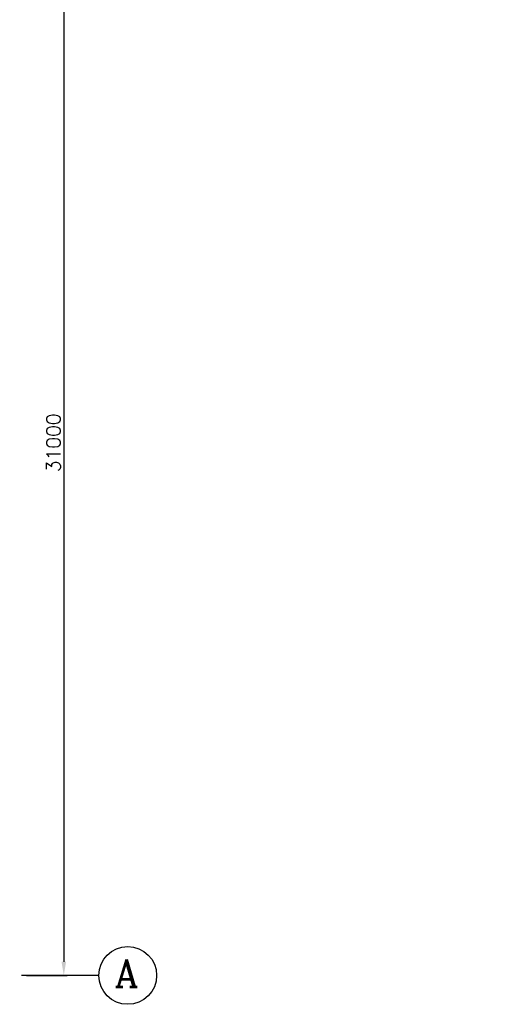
# Model space of a CAD drawing. Header units: inches. Extents: x 156890 to 366890, y 36423 to 221804.
# Tile 33 of 163: x 314525 to 328476, y 95087 to 123740. Entities that reach past the tile are written whole.
import ezdxf

# ---------------------------------------------------------------- set-up
doc = ezdxf.new("R2010")
doc.units = ezdxf.units.IN
doc.header["$LTSCALE"] = 1800
doc.header["$MEASUREMENT"] = 0
doc.linetypes.add('CENTER', pattern=[2, 1.25, -0.25, 0.25, -0.25])
doc.layers.add('dimension line', color=4, linetype='Continuous', lineweight=13)
doc.layers.add('OPENING EO', color=2, linetype='Continuous', lineweight=18)
doc.layers.add('GRID', color=251, linetype='CENTER')
doc.layers.add('TEXT', color=3, linetype='Continuous')
doc.styles.add('ROMANC', font='ROMANC.SHX')
doc.styles.add('ROMANS', font='romans.shx')
doc.dimstyles.new('DIM100 x2', dxfattribs={"dimscale": 0, "dimtxt": 400, "dimasz": 400, "dimexe": 100, "dimexo": 100, "dimgap": 100, "dimtad": 1, "dimdec": 0, "dimzin": 13, "dimdsep": 46, "dimtxsty": 'ROMANS', "dimblk2": 'OBLIQUE', "dimcen": 100, "dimdle": 100, "dimclrd": 9, "dimclre": 9, "dimclrt": 4, "dimadec": 0, "dimazin": 0, "dimtfac": 1.1, "dimtdec": 0, "dimtix": 1, "dimtmove": 2, "dimatfit": 3, "dimfxl": 1, "dimtolj": 1, "dimtzin": 13, "dimarcsym": 0})

# ---------------------------------------------------------------- blocks, each defined once
blk = doc.blocks.new('*D393')
at = {"layer": 'Defpoints', "color": 0, "transparency": 16777216}
for p in [(314952, 126927), (314624, 95927), (315808, 95927)]:
    blk.add_point(p, dxfattribs=at)
at = {"layer": 'dimension line', "color": 9, "lineweight": -2, "transparency": 16777216}
for p, q in [((315052, 126927), (315908, 126927)), ((315808, 126527), (315808, 96327)), ((314724, 95927), (315908, 95927))]:
    blk.add_line(p, q, dxfattribs=at)
at = {"layer": 'dimension line', "color": 9, "transparency": 16777216}
for points in [[(315741, 126527), (315874, 126527), (315808, 126927)], [(315741, 96327), (315874, 96327), (315808, 95927)]]:
    blk.add_solid(points, dxfattribs=at)
at = {"layer": 'dimension line', "color": 4, "transparency": 16777216, "insert": (315508, 111427), "char_height": 400, "attachment_point": 5, "rotation": 90, "style": 'ROMANS'}
blk.add_mtext('\\A1;31000', dxfattribs=at)
blk = doc.blocks.new('_Oblique')
at = {"color": 0, "linetype": 'ByBlock', "lineweight": -2}
blk.add_line((-0.5, -0.5), (0.5, 0.5), dxfattribs=at)

msp = doc.modelspace()

# ---------------------------------------------------------------- linework, layer by layer
msp.add_circle((317667, 95927.2), 840.3)
msp.add_circle((317667, 95927.2), 840.3)
at = {"layer": 'GRID'}
msp.add_line((316826.7, 95927.2), (167944.1, 95927.2), dxfattribs=at)

# ---------------------------------------------------------------- texts
at = {"layer": 'OPENING EO', "color": 3, "insert": (187465.8, 97519.7), "char_height": 300, "width": 4262.5, "attachment_point": 1, "style": 'ROMANS'}
msp.add_mtext('\\pi188.39;3300x800 FLOOR \\P\\pi516.96;CUTOUT (TYP.) ', dxfattribs=at)
at = {"layer": 'TEXT', "style": 'ROMANC'}
msp.add_text('A', height=800, dxfattribs=at).set_placement((317286.1, 95593.9))

# ---------------------------------------------------------------- dimensions: what is measured, and where the dimension line sits
at = {"layer": 'dimension line'}
dim = msp.add_linear_dim(base=(315807.7, 95927.2), p1=(314952.4, 126927.2), p2=(314624.3, 95927.2), angle=90, dimstyle='DIM100 x2', override={"dimscale": 1}, dxfattribs=at)
dim.commit()
dim.dimension.update_dxf_attribs({"geometry": '*D393', "text_midpoint": (315507.7, 111427.2)})

doc.saveas('drawing.dxf')
